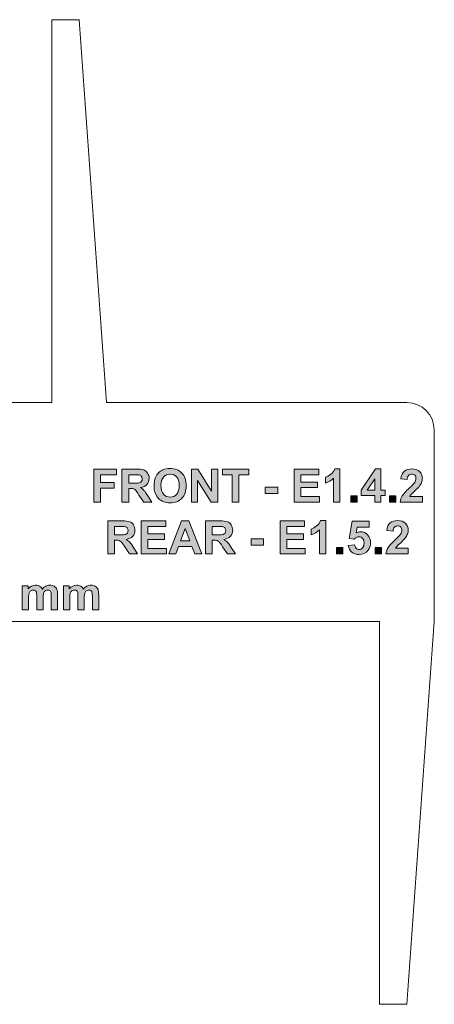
# Model space of a CAD drawing. Header units: millimetres. Extents: x 7 to 595, y -296 to -6.
# Tile 6 of 131: x 70 to 108, y -295 to -205. Entities that reach past the tile are written whole.
import ezdxf

# ---------------------------------------------------------------- set-up
doc = ezdxf.new("R2010")
doc.units = ezdxf.units.MM
doc.header["$MEASUREMENT"] = 0
doc.layers.add('Layer 1', color=7, linetype='Continuous', lineweight=0)

# ---------------------------------------------------------------- blocks, each defined once
blk = doc.blocks.new('Block_41')
at = {"layer": 'Layer 1', "color": 240, "lineweight": 0, "true_color": 0xed2224}
blk.add_line((75.378, -205.373), (77.878, -240.373), dxfattribs=at)
blk.add_lwpolyline([(72.878, -240.373), (72.878, -205.373), (75.378, -205.373)], dxfattribs=at)
blk = doc.blocks.new('Block_40')
at = {"layer": 'Layer 1', "true_color": 0x010101, "transparency": 33554687}
for points in [[(76.722, -249.482), (76.722, -246.451), (78.805, -246.451), (78.805, -246.963), (77.336, -246.963), (77.336, -247.683), (78.606, -247.683), (78.606, -248.195), (77.336, -248.195), (77.336, -249.482)], [(85.658, -249.482), (85.658, -246.451), (86.252, -246.451), (87.499, -248.482), (87.499, -246.451), (88.067, -246.451), (88.067, -249.482), (87.454, -249.482), (86.225, -247.489), (86.225, -249.482)], [(89.396, -249.482), (89.396, -246.963), (88.499, -246.963), (88.499, -246.451), (90.903, -246.451), (90.903, -246.963), (90.01, -246.963), (90.01, -249.482)], [(95.063, -249.482), (95.063, -246.451), (97.307, -246.451), (97.307, -246.963), (95.677, -246.963), (95.677, -247.636), (97.192, -247.636), (97.192, -248.148), (95.677, -248.148), (95.677, -248.97), (97.366, -248.97), (97.366, -249.482)], [(92.405, -248.673), (92.405, -248.093), (93.548, -248.093), (93.548, -248.673)], [(100.232, -249.482), (100.232, -248.902), (100.812, -248.902), (100.812, -249.482)], [(103.763, -249.482), (103.763, -248.902), (104.343, -248.902), (104.343, -249.482)], [(81.071, -254.211), (81.071, -251.18), (83.315, -251.18), (83.315, -251.692), (81.685, -251.692), (81.685, -252.366), (83.2, -252.366), (83.2, -252.878), (81.685, -252.878), (81.685, -253.699), (83.374, -253.699), (83.374, -254.211)], [(93.771, -254.211), (93.771, -251.18), (96.015, -251.18), (96.015, -251.692), (94.385, -251.692), (94.385, -252.366), (95.9, -252.366), (95.9, -252.878), (94.385, -252.878), (94.385, -253.699), (96.074, -253.699), (96.074, -254.211)], [(91.113, -253.403), (91.113, -252.823), (92.256, -252.823), (92.256, -253.403)], [(98.941, -254.211), (98.941, -253.631), (99.521, -253.631), (99.521, -254.211)], [(102.471, -254.211), (102.471, -253.631), (103.051, -253.631), (103.051, -254.211)]]:
    blk.add_hatch(color=18, dxfattribs=at).paths.add_polyline_path(points)
h = blk.add_hatch(color=18, dxfattribs=at)
edge = h.paths.add_edge_path()
edge.add_spline(control_points=[(79.922, -247.734), (79.922, -247.734), (80.375, -247.734), (80.375, -247.734), (80.668, -247.734), (80.851, -247.721), (80.924, -247.696), (80.997, -247.672), (81.055, -247.628), (81.096, -247.568), (81.137, -247.507), (81.158, -247.431), (81.158, -247.34), (81.158, -247.238), (81.13, -247.156), (81.076, -247.092), (81.022, -247.029), (80.945, -246.99), (80.846, -246.974), (80.796, -246.967), (80.647, -246.963), (80.399, -246.963), (80.399, -246.963), (79.922, -246.963), (79.922, -246.963), (79.922, -246.963), (79.922, -247.734), (79.922, -247.734)], knot_values=[0, 0, 0, 0, 1, 1, 1, 2, 2, 2, 3, 3, 3, 4, 4, 4, 5, 5, 5, 6, 6, 6, 7, 7, 7, 8, 8, 8, 9, 9, 9, 9], degree=3, periodic=0)
edge = h.paths.add_edge_path()
edge.add_spline(control_points=[(79.308, -249.482), (79.308, -249.482), (79.308, -246.451), (79.308, -246.451), (79.308, -246.451), (80.597, -246.451), (80.597, -246.451), (80.921, -246.451), (81.156, -246.478), (81.303, -246.533), (81.451, -246.587), (81.568, -246.684), (81.656, -246.823), (81.744, -246.962), (81.789, -247.121), (81.789, -247.3), (81.789, -247.528), (81.722, -247.716), (81.589, -247.864), (81.456, -248.012), (81.257, -248.105), (80.991, -248.144), (81.123, -248.221), (81.232, -248.306), (81.317, -248.398), (81.403, -248.491), (81.519, -248.655), (81.664, -248.891), (81.664, -248.891), (82.034, -249.482), (82.034, -249.482), (82.034, -249.482), (81.303, -249.482), (81.303, -249.482), (81.303, -249.482), (80.864, -248.82), (80.864, -248.82), (80.706, -248.585), (80.598, -248.437), (80.54, -248.376), (80.482, -248.315), (80.421, -248.273), (80.356, -248.25), (80.29, -248.227), (80.187, -248.216), (80.046, -248.216), (80.046, -248.216), (79.922, -248.216), (79.922, -248.216), (79.922, -248.216), (79.922, -249.482), (79.922, -249.482), (79.922, -249.482), (79.308, -249.482), (79.308, -249.482), (79.308, -249.482), (79.308, -249.482), (79.308, -249.482)], knot_values=[0, 0, 0, 0, 1, 1, 1, 2, 2, 2, 3, 3, 3, 4, 4, 4, 5, 5, 5, 6, 6, 6, 7, 7, 7, 8, 8, 8, 9, 9, 9, 10, 10, 10, 11, 11, 11, 12, 12, 12, 13, 13, 13, 14, 14, 14, 15, 15, 15, 16, 16, 16, 17, 17, 17, 18, 18, 18, 19, 19, 19, 19], degree=3, periodic=0)
h = blk.add_hatch(color=18, dxfattribs=at)
edge = h.paths.add_edge_path()
edge.add_spline(control_points=[(82.869, -247.964), (82.869, -248.308), (82.948, -248.568), (83.107, -248.746), (83.266, -248.923), (83.468, -249.012), (83.712, -249.012), (83.957, -249.012), (84.157, -248.924), (84.314, -248.748), (84.471, -248.572), (84.549, -248.308), (84.549, -247.956), (84.549, -247.608), (84.473, -247.348), (84.32, -247.178), (84.168, -247.006), (83.965, -246.921), (83.712, -246.921), (83.459, -246.921), (83.255, -247.008), (83.101, -247.18), (82.946, -247.354), (82.869, -247.615), (82.869, -247.964)], knot_values=[0, 0, 0, 0, 1, 1, 1, 2, 2, 2, 3, 3, 3, 4, 4, 4, 5, 5, 5, 6, 6, 6, 7, 7, 7, 8, 8, 8, 8], degree=3, periodic=0)
edge = h.paths.add_edge_path()
edge.add_spline(control_points=[(82.238, -247.985), (82.238, -247.676), (82.285, -247.416), (82.377, -247.206), (82.446, -247.051), (82.54, -246.912), (82.659, -246.79), (82.778, -246.667), (82.909, -246.576), (83.051, -246.516), (83.24, -246.436), (83.458, -246.396), (83.705, -246.396), (84.152, -246.396), (84.509, -246.535), (84.778, -246.812), (85.046, -247.09), (85.18, -247.476), (85.18, -247.971), (85.18, -248.461), (85.047, -248.845), (84.781, -249.121), (84.515, -249.399), (84.158, -249.537), (83.713, -249.537), (83.263, -249.537), (82.903, -249.399), (82.637, -249.124), (82.371, -248.848), (82.238, -248.469), (82.238, -247.985), (82.238, -247.985), (82.238, -247.985), (82.238, -247.985)], knot_values=[0, 0, 0, 0, 1, 1, 1, 2, 2, 2, 3, 3, 3, 4, 4, 4, 5, 5, 5, 6, 6, 6, 7, 7, 7, 8, 8, 8, 9, 9, 9, 10, 10, 10, 11, 11, 11, 11], degree=3, periodic=0)
h = blk.add_hatch(color=18, dxfattribs=at)
edge = h.paths.add_edge_path()
edge.add_spline(control_points=[(99.241, -249.482), (99.241, -249.482), (98.661, -249.482), (98.661, -249.482), (98.661, -249.482), (98.661, -247.288), (98.661, -247.288), (98.45, -247.487), (98.2, -247.634), (97.912, -247.729), (97.912, -247.729), (97.912, -247.2), (97.912, -247.2), (98.064, -247.151), (98.228, -247.057), (98.405, -246.918), (98.583, -246.78), (98.704, -246.618), (98.771, -246.434), (98.771, -246.434), (99.241, -246.434), (99.241, -246.434), (99.241, -246.434), (99.241, -249.482), (99.241, -249.482)], knot_values=[0, 0, 0, 0, 1, 1, 1, 2, 2, 2, 3, 3, 3, 4, 4, 4, 5, 5, 5, 6, 6, 6, 7, 7, 7, 8, 8, 8, 8], degree=3, periodic=0)
h = blk.add_hatch(color=18, dxfattribs=at)
edge = h.paths.add_edge_path()
edge.add_spline(control_points=[(102.425, -248.364), (102.425, -248.364), (102.425, -247.329), (102.425, -247.329), (102.425, -247.329), (101.732, -248.364), (101.732, -248.364), (101.732, -248.364), (102.425, -248.364), (102.425, -248.364)], knot_values=[0, 0, 0, 0, 1, 1, 1, 2, 2, 2, 3, 3, 3, 3], degree=3, periodic=0)
edge = h.paths.add_edge_path()
edge.add_spline(control_points=[(102.425, -249.482), (102.425, -249.482), (102.425, -248.872), (102.425, -248.872), (102.425, -248.872), (101.188, -248.872), (101.188, -248.872), (101.188, -248.872), (101.188, -248.366), (101.188, -248.366), (101.188, -248.366), (102.499, -246.438), (102.499, -246.438), (102.499, -246.438), (102.988, -246.438), (102.988, -246.438), (102.988, -246.438), (102.988, -248.364), (102.988, -248.364), (102.988, -248.364), (103.364, -248.364), (103.364, -248.364), (103.364, -248.364), (103.364, -248.872), (103.364, -248.872), (103.364, -248.872), (102.988, -248.872), (102.988, -248.872), (102.988, -248.872), (102.988, -249.482), (102.988, -249.482), (102.988, -249.482), (102.425, -249.482), (102.425, -249.482), (102.425, -249.482), (102.425, -249.482), (102.425, -249.482)], knot_values=[0, 0, 0, 0, 1, 1, 1, 2, 2, 2, 3, 3, 3, 4, 4, 4, 5, 5, 5, 6, 6, 6, 7, 7, 7, 8, 8, 8, 9, 9, 9, 10, 10, 10, 11, 11, 11, 12, 12, 12, 12], degree=3, periodic=0)
h = blk.add_hatch(color=18, dxfattribs=at)
edge = h.paths.add_edge_path()
edge.add_spline(control_points=[(106.781, -248.944), (106.781, -248.944), (106.781, -249.482), (106.781, -249.482), (106.781, -249.482), (104.744, -249.482), (104.744, -249.482), (104.766, -249.277), (104.833, -249.084), (104.943, -248.901), (105.053, -248.719), (105.271, -248.476), (105.595, -248.173), (105.857, -247.929), (106.017, -247.763), (106.077, -247.676), (106.156, -247.557), (106.197, -247.438), (106.197, -247.32), (106.197, -247.19), (106.162, -247.091), (106.092, -247.021), (106.023, -246.951), (105.927, -246.917), (105.805, -246.917), (105.684, -246.917), (105.588, -246.953), (105.516, -247.027), (105.444, -247.099), (105.403, -247.221), (105.392, -247.391), (105.392, -247.391), (104.812, -247.333), (104.812, -247.333), (104.847, -247.013), (104.955, -246.783), (105.137, -246.643), (105.319, -246.504), (105.546, -246.434), (105.819, -246.434), (106.118, -246.434), (106.353, -246.515), (106.524, -246.677), (106.695, -246.838), (106.781, -247.039), (106.781, -247.28), (106.781, -247.417), (106.756, -247.547), (106.707, -247.671), (106.659, -247.794), (106.581, -247.923), (106.474, -248.059), (106.405, -248.149), (106.277, -248.278), (106.093, -248.447), (105.909, -248.616), (105.793, -248.727), (105.744, -248.783), (105.695, -248.838), (105.655, -248.892), (105.625, -248.944), (105.625, -248.944), (106.781, -248.944), (106.781, -248.944)], knot_values=[0, 0, 0, 0, 1, 1, 1, 2, 2, 2, 3, 3, 3, 4, 4, 4, 5, 5, 5, 6, 6, 6, 7, 7, 7, 8, 8, 8, 9, 9, 9, 10, 10, 10, 11, 11, 11, 12, 12, 12, 13, 13, 13, 14, 14, 14, 15, 15, 15, 16, 16, 16, 17, 17, 17, 18, 18, 18, 19, 19, 19, 20, 20, 20, 21, 21, 21, 21], degree=3, periodic=0)
h = blk.add_hatch(color=18, dxfattribs=at)
edge = h.paths.add_edge_path()
edge.add_spline(control_points=[(78.628, -252.463), (78.628, -252.463), (79.081, -252.463), (79.081, -252.463), (79.374, -252.463), (79.557, -252.45), (79.63, -252.426), (79.703, -252.401), (79.761, -252.358), (79.802, -252.297), (79.843, -252.236), (79.864, -252.16), (79.864, -252.069), (79.864, -251.967), (79.837, -251.885), (79.782, -251.822), (79.728, -251.759), (79.651, -251.719), (79.552, -251.703), (79.502, -251.696), (79.353, -251.692), (79.106, -251.692), (79.106, -251.692), (78.628, -251.692), (78.628, -251.692), (78.628, -251.692), (78.628, -252.463), (78.628, -252.463)], knot_values=[0, 0, 0, 0, 1, 1, 1, 2, 2, 2, 3, 3, 3, 4, 4, 4, 5, 5, 5, 6, 6, 6, 7, 7, 7, 8, 8, 8, 9, 9, 9, 9], degree=3, periodic=0)
edge = h.paths.add_edge_path()
edge.add_spline(control_points=[(78.014, -254.211), (78.014, -254.211), (78.014, -251.18), (78.014, -251.18), (78.014, -251.18), (79.303, -251.18), (79.303, -251.18), (79.627, -251.18), (79.863, -251.208), (80.009, -251.262), (80.157, -251.316), (80.274, -251.413), (80.362, -251.552), (80.45, -251.692), (80.495, -251.85), (80.495, -252.03), (80.495, -252.258), (80.428, -252.445), (80.295, -252.593), (80.162, -252.742), (79.963, -252.835), (79.698, -252.874), (79.829, -252.95), (79.938, -253.035), (80.023, -253.128), (80.11, -253.22), (80.225, -253.384), (80.371, -253.62), (80.371, -253.62), (80.74, -254.211), (80.74, -254.211), (80.74, -254.211), (80.009, -254.211), (80.009, -254.211), (80.009, -254.211), (79.57, -253.549), (79.57, -253.549), (79.412, -253.314), (79.305, -253.166), (79.246, -253.105), (79.188, -253.044), (79.127, -253.002), (79.062, -252.979), (78.996, -252.957), (78.893, -252.945), (78.752, -252.945), (78.752, -252.945), (78.628, -252.945), (78.628, -252.945), (78.628, -252.945), (78.628, -254.211), (78.628, -254.211), (78.628, -254.211), (78.014, -254.211), (78.014, -254.211), (78.014, -254.211), (78.014, -254.211), (78.014, -254.211)], knot_values=[0, 0, 0, 0, 1, 1, 1, 2, 2, 2, 3, 3, 3, 4, 4, 4, 5, 5, 5, 6, 6, 6, 7, 7, 7, 8, 8, 8, 9, 9, 9, 10, 10, 10, 11, 11, 11, 12, 12, 12, 13, 13, 13, 14, 14, 14, 15, 15, 15, 16, 16, 16, 17, 17, 17, 18, 18, 18, 19, 19, 19, 19], degree=3, periodic=0)
h = blk.add_hatch(color=18, dxfattribs=at)
edge = h.paths.add_edge_path()
edge.add_spline(control_points=[(85.503, -253.009), (85.503, -253.009), (85.082, -251.887), (85.082, -251.887), (85.082, -251.887), (84.673, -253.009), (84.673, -253.009), (84.673, -253.009), (85.503, -253.009), (85.503, -253.009)], knot_values=[0, 0, 0, 0, 1, 1, 1, 2, 2, 2, 3, 3, 3, 3], degree=3, periodic=0)
edge = h.paths.add_edge_path()
edge.add_spline(control_points=[(86.625, -254.211), (86.625, -254.211), (85.964, -254.211), (85.964, -254.211), (85.964, -254.211), (85.702, -253.521), (85.702, -253.521), (85.702, -253.521), (84.487, -253.521), (84.487, -253.521), (84.487, -253.521), (84.235, -254.211), (84.235, -254.211), (84.235, -254.211), (83.586, -254.211), (83.586, -254.211), (83.586, -254.211), (84.763, -251.18), (84.763, -251.18), (84.763, -251.18), (85.411, -251.18), (85.411, -251.18), (85.411, -251.18), (86.625, -254.211), (86.625, -254.211), (86.625, -254.211), (86.625, -254.211), (86.625, -254.211)], knot_values=[0, 0, 0, 0, 1, 1, 1, 2, 2, 2, 3, 3, 3, 4, 4, 4, 5, 5, 5, 6, 6, 6, 7, 7, 7, 8, 8, 8, 9, 9, 9, 9], degree=3, periodic=0)
h = blk.add_hatch(color=18, dxfattribs=at)
edge = h.paths.add_edge_path()
edge.add_spline(control_points=[(87.566, -252.463), (87.566, -252.463), (88.019, -252.463), (88.019, -252.463), (88.312, -252.463), (88.495, -252.45), (88.568, -252.426), (88.641, -252.401), (88.699, -252.358), (88.74, -252.297), (88.781, -252.236), (88.802, -252.16), (88.802, -252.069), (88.802, -251.967), (88.774, -251.885), (88.72, -251.822), (88.666, -251.759), (88.589, -251.719), (88.49, -251.703), (88.44, -251.696), (88.291, -251.692), (88.043, -251.692), (88.043, -251.692), (87.566, -251.692), (87.566, -251.692), (87.566, -251.692), (87.566, -252.463), (87.566, -252.463)], knot_values=[0, 0, 0, 0, 1, 1, 1, 2, 2, 2, 3, 3, 3, 4, 4, 4, 5, 5, 5, 6, 6, 6, 7, 7, 7, 8, 8, 8, 9, 9, 9, 9], degree=3, periodic=0)
edge = h.paths.add_edge_path()
edge.add_spline(control_points=[(86.952, -254.211), (86.952, -254.211), (86.952, -251.18), (86.952, -251.18), (86.952, -251.18), (88.241, -251.18), (88.241, -251.18), (88.565, -251.18), (88.8, -251.208), (88.947, -251.262), (89.095, -251.316), (89.212, -251.413), (89.3, -251.552), (89.388, -251.692), (89.433, -251.85), (89.433, -252.03), (89.433, -252.258), (89.366, -252.445), (89.233, -252.593), (89.099, -252.742), (88.901, -252.835), (88.635, -252.874), (88.767, -252.95), (88.876, -253.035), (88.961, -253.128), (89.047, -253.22), (89.163, -253.384), (89.308, -253.62), (89.308, -253.62), (89.678, -254.211), (89.678, -254.211), (89.678, -254.211), (88.946, -254.211), (88.946, -254.211), (88.946, -254.211), (88.508, -253.549), (88.508, -253.549), (88.35, -253.314), (88.242, -253.166), (88.184, -253.105), (88.126, -253.044), (88.065, -253.002), (88, -252.979), (87.934, -252.957), (87.831, -252.945), (87.69, -252.945), (87.69, -252.945), (87.566, -252.945), (87.566, -252.945), (87.566, -252.945), (87.566, -254.211), (87.566, -254.211), (87.566, -254.211), (86.952, -254.211), (86.952, -254.211), (86.952, -254.211), (86.952, -254.211), (86.952, -254.211)], knot_values=[0, 0, 0, 0, 1, 1, 1, 2, 2, 2, 3, 3, 3, 4, 4, 4, 5, 5, 5, 6, 6, 6, 7, 7, 7, 8, 8, 8, 9, 9, 9, 10, 10, 10, 11, 11, 11, 12, 12, 12, 13, 13, 13, 14, 14, 14, 15, 15, 15, 16, 16, 16, 17, 17, 17, 18, 18, 18, 19, 19, 19, 19], degree=3, periodic=0)
h = blk.add_hatch(color=18, dxfattribs=at)
edge = h.paths.add_edge_path()
edge.add_spline(control_points=[(97.949, -254.211), (97.949, -254.211), (97.369, -254.211), (97.369, -254.211), (97.369, -254.211), (97.369, -252.017), (97.369, -252.017), (97.158, -252.216), (96.908, -252.363), (96.62, -252.459), (96.62, -252.459), (96.62, -251.93), (96.62, -251.93), (96.772, -251.88), (96.936, -251.786), (97.113, -251.647), (97.291, -251.509), (97.412, -251.347), (97.479, -251.163), (97.479, -251.163), (97.949, -251.163), (97.949, -251.163), (97.949, -251.163), (97.949, -254.211), (97.949, -254.211)], knot_values=[0, 0, 0, 0, 1, 1, 1, 2, 2, 2, 3, 3, 3, 4, 4, 4, 5, 5, 5, 6, 6, 6, 7, 7, 7, 8, 8, 8, 8], degree=3, periodic=0)
h = blk.add_hatch(color=18, dxfattribs=at)
edge = h.paths.add_edge_path()
edge.add_spline(control_points=[(100.003, -253.433), (100.003, -253.433), (100.582, -253.373), (100.582, -253.373), (100.599, -253.504), (100.648, -253.609), (100.729, -253.686), (100.811, -253.763), (100.905, -253.801), (101.011, -253.801), (101.133, -253.801), (101.236, -253.751), (101.32, -253.652), (101.404, -253.552), (101.446, -253.403), (101.446, -253.203), (101.446, -253.015), (101.404, -252.875), (101.32, -252.781), (101.237, -252.687), (101.129, -252.641), (100.994, -252.641), (100.827, -252.641), (100.677, -252.714), (100.544, -252.861), (100.544, -252.861), (100.074, -252.793), (100.074, -252.793), (100.074, -252.793), (100.371, -251.218), (100.371, -251.218), (100.371, -251.218), (101.908, -251.218), (101.908, -251.218), (101.908, -251.218), (101.908, -251.76), (101.908, -251.76), (101.908, -251.76), (100.812, -251.76), (100.812, -251.76), (100.812, -251.76), (100.72, -252.276), (100.72, -252.276), (100.849, -252.212), (100.982, -252.179), (101.117, -252.179), (101.375, -252.179), (101.594, -252.273), (101.773, -252.461), (101.953, -252.649), (102.043, -252.893), (102.043, -253.194), (102.043, -253.444), (101.97, -253.667), (101.826, -253.864), (101.628, -254.132), (101.354, -254.266), (101.004, -254.266), (100.724, -254.266), (100.496, -254.191), (100.319, -254.041), (100.142, -253.89), (100.037, -253.688), (100.003, -253.433)], knot_values=[0, 0, 0, 0, 1, 1, 1, 2, 2, 2, 3, 3, 3, 4, 4, 4, 5, 5, 5, 6, 6, 6, 7, 7, 7, 8, 8, 8, 9, 9, 9, 10, 10, 10, 11, 11, 11, 12, 12, 12, 13, 13, 13, 14, 14, 14, 15, 15, 15, 16, 16, 16, 17, 17, 17, 18, 18, 18, 19, 19, 19, 20, 20, 20, 21, 21, 21, 21], degree=3, periodic=0)
h = blk.add_hatch(color=18, dxfattribs=at)
edge = h.paths.add_edge_path()
edge.add_spline(control_points=[(105.489, -253.674), (105.489, -253.674), (105.489, -254.211), (105.489, -254.211), (105.489, -254.211), (103.453, -254.211), (103.453, -254.211), (103.475, -254.007), (103.541, -253.813), (103.651, -253.631), (103.761, -253.448), (103.979, -253.205), (104.304, -252.902), (104.565, -252.658), (104.725, -252.493), (104.785, -252.406), (104.864, -252.286), (104.905, -252.167), (104.905, -252.049), (104.905, -251.92), (104.87, -251.82), (104.8, -251.75), (104.731, -251.68), (104.635, -251.646), (104.513, -251.646), (104.392, -251.646), (104.296, -251.683), (104.224, -251.756), (104.152, -251.829), (104.112, -251.95), (104.1, -252.12), (104.1, -252.12), (103.52, -252.062), (103.52, -252.062), (103.555, -251.742), (103.663, -251.512), (103.845, -251.372), (104.027, -251.233), (104.254, -251.163), (104.527, -251.163), (104.826, -251.163), (105.061, -251.244), (105.233, -251.406), (105.404, -251.568), (105.489, -251.769), (105.489, -252.009), (105.489, -252.146), (105.464, -252.276), (105.416, -252.4), (105.367, -252.524), (105.289, -252.653), (105.183, -252.788), (105.113, -252.878), (104.985, -253.008), (104.802, -253.176), (104.618, -253.345), (104.501, -253.456), (104.452, -253.512), (104.403, -253.567), (104.364, -253.621), (104.333, -253.674), (104.333, -253.674), (105.489, -253.674), (105.489, -253.674)], knot_values=[0, 0, 0, 0, 1, 1, 1, 2, 2, 2, 3, 3, 3, 4, 4, 4, 5, 5, 5, 6, 6, 6, 7, 7, 7, 8, 8, 8, 9, 9, 9, 10, 10, 10, 11, 11, 11, 12, 12, 12, 13, 13, 13, 14, 14, 14, 15, 15, 15, 16, 16, 16, 17, 17, 17, 18, 18, 18, 19, 19, 19, 20, 20, 20, 21, 21, 21, 21], degree=3, periodic=0)
h = blk.add_hatch(color=18, dxfattribs=at)
edge = h.paths.add_edge_path()
edge.add_spline(control_points=[(70.187, -257.109), (70.187, -257.109), (70.721, -257.109), (70.721, -257.109), (70.721, -257.109), (70.721, -257.409), (70.721, -257.409), (70.912, -257.179), (71.14, -257.063), (71.404, -257.063), (71.545, -257.063), (71.667, -257.092), (71.77, -257.15), (71.874, -257.207), (71.958, -257.295), (72.024, -257.412), (72.121, -257.295), (72.225, -257.207), (72.337, -257.15), (72.448, -257.092), (72.567, -257.063), (72.694, -257.063), (72.855, -257.063), (72.991, -257.095), (73.103, -257.161), (73.215, -257.226), (73.298, -257.322), (73.353, -257.449), (73.393, -257.543), (73.413, -257.694), (73.413, -257.904), (73.413, -257.904), (73.413, -259.306), (73.413, -259.306), (73.413, -259.306), (72.833, -259.306), (72.833, -259.306), (72.833, -259.306), (72.833, -258.053), (72.833, -258.053), (72.833, -257.835), (72.813, -257.694), (72.773, -257.631), (72.72, -257.549), (72.636, -257.507), (72.525, -257.507), (72.444, -257.507), (72.367, -257.532), (72.295, -257.581), (72.224, -257.631), (72.171, -257.704), (72.14, -257.799), (72.108, -257.895), (72.092, -258.046), (72.092, -258.253), (72.092, -258.253), (72.092, -259.306), (72.092, -259.306), (72.092, -259.306), (71.512, -259.306), (71.512, -259.306), (71.512, -259.306), (71.512, -258.104), (71.512, -258.104), (71.512, -257.891), (71.502, -257.753), (71.481, -257.691), (71.461, -257.629), (71.429, -257.583), (71.385, -257.552), (71.342, -257.522), (71.283, -257.507), (71.209, -257.507), (71.119, -257.507), (71.039, -257.531), (70.968, -257.579), (70.896, -257.628), (70.845, -257.697), (70.814, -257.788), (70.783, -257.879), (70.767, -258.03), (70.767, -258.24), (70.767, -258.24), (70.767, -259.306), (70.767, -259.306), (70.767, -259.306), (70.187, -259.306), (70.187, -259.306), (70.187, -259.306), (70.187, -257.109), (70.187, -257.109)], knot_values=[0, 0, 0, 0, 1, 1, 1, 2, 2, 2, 3, 3, 3, 4, 4, 4, 5, 5, 5, 6, 6, 6, 7, 7, 7, 8, 8, 8, 9, 9, 9, 10, 10, 10, 11, 11, 11, 12, 12, 12, 13, 13, 13, 14, 14, 14, 15, 15, 15, 16, 16, 16, 17, 17, 17, 18, 18, 18, 19, 19, 19, 20, 20, 20, 21, 21, 21, 22, 22, 22, 23, 23, 23, 24, 24, 24, 25, 25, 25, 26, 26, 26, 27, 27, 27, 28, 28, 28, 29, 29, 29, 30, 30, 30, 30], degree=3, periodic=0)
h = blk.add_hatch(color=18, dxfattribs=at)
edge = h.paths.add_edge_path()
edge.add_spline(control_points=[(73.951, -257.109), (73.951, -257.109), (74.485, -257.109), (74.485, -257.109), (74.485, -257.109), (74.485, -257.409), (74.485, -257.409), (74.676, -257.179), (74.904, -257.063), (75.169, -257.063), (75.309, -257.063), (75.431, -257.092), (75.534, -257.15), (75.638, -257.207), (75.722, -257.295), (75.788, -257.412), (75.885, -257.295), (75.989, -257.207), (76.101, -257.15), (76.212, -257.092), (76.331, -257.063), (76.458, -257.063), (76.619, -257.063), (76.755, -257.095), (76.867, -257.161), (76.979, -257.226), (77.062, -257.322), (77.117, -257.449), (77.158, -257.543), (77.177, -257.694), (77.177, -257.904), (77.177, -257.904), (77.177, -259.306), (77.177, -259.306), (77.177, -259.306), (76.597, -259.306), (76.597, -259.306), (76.597, -259.306), (76.597, -258.053), (76.597, -258.053), (76.597, -257.835), (76.578, -257.694), (76.537, -257.631), (76.484, -257.549), (76.4, -257.507), (76.289, -257.507), (76.208, -257.507), (76.131, -257.532), (76.059, -257.581), (75.988, -257.631), (75.935, -257.704), (75.904, -257.799), (75.872, -257.895), (75.856, -258.046), (75.856, -258.253), (75.856, -258.253), (75.856, -259.306), (75.856, -259.306), (75.856, -259.306), (75.276, -259.306), (75.276, -259.306), (75.276, -259.306), (75.276, -258.104), (75.276, -258.104), (75.276, -257.891), (75.266, -257.753), (75.245, -257.691), (75.225, -257.629), (75.193, -257.583), (75.149, -257.552), (75.106, -257.522), (75.047, -257.507), (74.973, -257.507), (74.884, -257.507), (74.803, -257.531), (74.732, -257.579), (74.66, -257.628), (74.609, -257.697), (74.578, -257.788), (74.547, -257.879), (74.531, -258.03), (74.531, -258.24), (74.531, -258.24), (74.531, -259.306), (74.531, -259.306), (74.531, -259.306), (73.951, -259.306), (73.951, -259.306), (73.951, -259.306), (73.951, -257.109), (73.951, -257.109)], knot_values=[0, 0, 0, 0, 1, 1, 1, 2, 2, 2, 3, 3, 3, 4, 4, 4, 5, 5, 5, 6, 6, 6, 7, 7, 7, 8, 8, 8, 9, 9, 9, 10, 10, 10, 11, 11, 11, 12, 12, 12, 13, 13, 13, 14, 14, 14, 15, 15, 15, 16, 16, 16, 17, 17, 17, 18, 18, 18, 19, 19, 19, 20, 20, 20, 21, 21, 21, 22, 22, 22, 23, 23, 23, 24, 24, 24, 25, 25, 25, 26, 26, 26, 27, 27, 27, 28, 28, 28, 29, 29, 29, 30, 30, 30, 30], degree=3, periodic=0)
at = {"layer": 'Layer 1', "color": 240, "lineweight": 0, "true_color": 0xed2224}
for p, q in [((107.874, -260.373), (107.862, -242.873)), ((82.874, -260.373), (87.874, -260.373))]:
    blk.add_line(p, q, dxfattribs=at)
at = {"layer": 'Layer 1'}
for points in [[(76.722, -249.482), (76.722, -246.451), (78.805, -246.451), (78.805, -246.963), (77.336, -246.963), (77.336, -247.683), (78.606, -247.683), (78.606, -248.195), (77.336, -248.195), (77.336, -249.482)], [(85.658, -249.482), (85.658, -246.451), (86.252, -246.451), (87.499, -248.482), (87.499, -246.451), (88.067, -246.451), (88.067, -249.482), (87.454, -249.482), (86.225, -247.489), (86.225, -249.482)], [(89.396, -249.482), (89.396, -246.963), (88.499, -246.963), (88.499, -246.451), (90.903, -246.451), (90.903, -246.963), (90.01, -246.963), (90.01, -249.482)], [(95.063, -249.482), (95.063, -246.451), (97.307, -246.451), (97.307, -246.963), (95.677, -246.963), (95.677, -247.636), (97.192, -247.636), (97.192, -248.148), (95.677, -248.148), (95.677, -248.97), (97.366, -248.97), (97.366, -249.482)], [(92.405, -248.673), (92.405, -248.093), (93.548, -248.093), (93.548, -248.673)], [(100.232, -249.482), (100.232, -248.902), (100.812, -248.902), (100.812, -249.482)], [(103.763, -249.482), (103.763, -248.902), (104.343, -248.902), (104.343, -249.482)], [(81.071, -254.211), (81.071, -251.18), (83.315, -251.18), (83.315, -251.692), (81.685, -251.692), (81.685, -252.366), (83.2, -252.366), (83.2, -252.878), (81.685, -252.878), (81.685, -253.699), (83.374, -253.699), (83.374, -254.211)], [(93.771, -254.211), (93.771, -251.18), (96.015, -251.18), (96.015, -251.692), (94.385, -251.692), (94.385, -252.366), (95.9, -252.366), (95.9, -252.878), (94.385, -252.878), (94.385, -253.699), (96.074, -253.699), (96.074, -254.211)], [(91.113, -253.403), (91.113, -252.823), (92.256, -252.823), (92.256, -253.403)], [(98.941, -254.211), (98.941, -253.631), (99.521, -253.631), (99.521, -254.211)], [(102.471, -254.211), (102.471, -253.631), (103.051, -253.631), (103.051, -254.211)]]:
    blk.add_lwpolyline(points, close=True, dxfattribs=at)
at = {"layer": 'Layer 1', "color": 240, "lineweight": 0, "true_color": 0xed2224}
for points in [[(20.874, -240.373), (20.874, -240.373), (72.878, -240.373), (72.878, -240.373)], [(77.878, -240.373), (77.878, -240.373), (105.362, -240.373), (105.362, -240.373)], [(105.362, -240.373), (106.743, -240.373), (107.862, -241.492), (107.862, -242.873)], [(82.874, -260.373), (82.874, -260.373), (22.874, -260.373), (22.874, -260.373)], [(102.874, -260.373), (102.874, -260.373), (87.874, -260.373), (87.874, -260.373)], [(107.874, -260.373), (107.874, -260.373), (105.374, -295.373), (105.374, -295.373)]]:
    blk.add_open_spline(points, degree=3, dxfattribs=at)
at = {"layer": 'Layer 1'}
for points, knots in [([(79.308, -249.482), (79.308, -249.482), (79.308, -246.451), (79.308, -246.451), (79.308, -246.451), (80.597, -246.451), (80.597, -246.451), (80.921, -246.451), (81.156, -246.478), (81.303, -246.533), (81.451, -246.587), (81.568, -246.684), (81.656, -246.823), (81.744, -246.962), (81.789, -247.121), (81.789, -247.3), (81.789, -247.528), (81.722, -247.716), (81.589, -247.864), (81.456, -248.012), (81.257, -248.105), (80.991, -248.144), (81.123, -248.221), (81.232, -248.306), (81.317, -248.398), (81.403, -248.491), (81.519, -248.655), (81.664, -248.891), (81.664, -248.891), (82.034, -249.482), (82.034, -249.482), (82.034, -249.482), (81.303, -249.482), (81.303, -249.482), (81.303, -249.482), (80.864, -248.82), (80.864, -248.82), (80.706, -248.585), (80.598, -248.437), (80.54, -248.376), (80.482, -248.315), (80.421, -248.273), (80.356, -248.25), (80.29, -248.227), (80.187, -248.216), (80.046, -248.216), (80.046, -248.216), (79.922, -248.216), (79.922, -248.216), (79.922, -248.216), (79.922, -249.482), (79.922, -249.482), (79.922, -249.482), (79.308, -249.482), (79.308, -249.482), (79.308, -249.482), (79.308, -249.482), (79.308, -249.482)], [0, 0, 0, 0, 1, 1, 1, 2, 2, 2, 3, 3, 3, 4, 4, 4, 5, 5, 5, 6, 6, 6, 7, 7, 7, 8, 8, 8, 9, 9, 9, 10, 10, 10, 11, 11, 11, 12, 12, 12, 13, 13, 13, 14, 14, 14, 15, 15, 15, 16, 16, 16, 17, 17, 17, 18, 18, 18, 19, 19, 19, 19]), ([(82.238, -247.985), (82.238, -247.676), (82.285, -247.416), (82.377, -247.206), (82.446, -247.051), (82.54, -246.912), (82.659, -246.79), (82.778, -246.667), (82.909, -246.576), (83.051, -246.516), (83.24, -246.436), (83.458, -246.396), (83.705, -246.396), (84.152, -246.396), (84.509, -246.535), (84.778, -246.812), (85.046, -247.09), (85.18, -247.476), (85.18, -247.971), (85.18, -248.461), (85.047, -248.845), (84.781, -249.121), (84.515, -249.399), (84.158, -249.537), (83.713, -249.537), (83.263, -249.537), (82.903, -249.399), (82.637, -249.124), (82.371, -248.848), (82.238, -248.469), (82.238, -247.985), (82.238, -247.985), (82.238, -247.985), (82.238, -247.985)], [0, 0, 0, 0, 1, 1, 1, 2, 2, 2, 3, 3, 3, 4, 4, 4, 5, 5, 5, 6, 6, 6, 7, 7, 7, 8, 8, 8, 9, 9, 9, 10, 10, 10, 11, 11, 11, 11]), ([(99.241, -249.482), (99.241, -249.482), (98.661, -249.482), (98.661, -249.482), (98.661, -249.482), (98.661, -247.288), (98.661, -247.288), (98.45, -247.487), (98.2, -247.634), (97.912, -247.729), (97.912, -247.729), (97.912, -247.2), (97.912, -247.2), (98.064, -247.151), (98.228, -247.057), (98.405, -246.918), (98.583, -246.78), (98.704, -246.618), (98.771, -246.434), (98.771, -246.434), (99.241, -246.434), (99.241, -246.434), (99.241, -246.434), (99.241, -249.482), (99.241, -249.482)], [0, 0, 0, 0, 1, 1, 1, 2, 2, 2, 3, 3, 3, 4, 4, 4, 5, 5, 5, 6, 6, 6, 7, 7, 7, 8, 8, 8, 8]), ([(102.425, -249.482), (102.425, -249.482), (102.425, -248.872), (102.425, -248.872), (102.425, -248.872), (101.188, -248.872), (101.188, -248.872), (101.188, -248.872), (101.188, -248.366), (101.188, -248.366), (101.188, -248.366), (102.499, -246.438), (102.499, -246.438), (102.499, -246.438), (102.988, -246.438), (102.988, -246.438), (102.988, -246.438), (102.988, -248.364), (102.988, -248.364), (102.988, -248.364), (103.364, -248.364), (103.364, -248.364), (103.364, -248.364), (103.364, -248.872), (103.364, -248.872), (103.364, -248.872), (102.988, -248.872), (102.988, -248.872), (102.988, -248.872), (102.988, -249.482), (102.988, -249.482), (102.988, -249.482), (102.425, -249.482), (102.425, -249.482), (102.425, -249.482), (102.425, -249.482), (102.425, -249.482)], [0, 0, 0, 0, 1, 1, 1, 2, 2, 2, 3, 3, 3, 4, 4, 4, 5, 5, 5, 6, 6, 6, 7, 7, 7, 8, 8, 8, 9, 9, 9, 10, 10, 10, 11, 11, 11, 12, 12, 12, 12]), ([(106.781, -248.944), (106.781, -248.944), (106.781, -249.482), (106.781, -249.482), (106.781, -249.482), (104.744, -249.482), (104.744, -249.482), (104.766, -249.277), (104.833, -249.084), (104.943, -248.901), (105.053, -248.719), (105.271, -248.476), (105.595, -248.173), (105.857, -247.929), (106.017, -247.763), (106.077, -247.676), (106.156, -247.557), (106.197, -247.438), (106.197, -247.32), (106.197, -247.19), (106.162, -247.091), (106.092, -247.021), (106.023, -246.951), (105.927, -246.917), (105.805, -246.917), (105.684, -246.917), (105.588, -246.953), (105.516, -247.027), (105.444, -247.099), (105.403, -247.221), (105.392, -247.391), (105.392, -247.391), (104.812, -247.333), (104.812, -247.333), (104.847, -247.013), (104.955, -246.783), (105.137, -246.643), (105.319, -246.504), (105.546, -246.434), (105.819, -246.434), (106.118, -246.434), (106.353, -246.515), (106.524, -246.677), (106.695, -246.838), (106.781, -247.039), (106.781, -247.28), (106.781, -247.417), (106.756, -247.547), (106.707, -247.671), (106.659, -247.794), (106.581, -247.923), (106.474, -248.059), (106.405, -248.149), (106.277, -248.278), (106.093, -248.447), (105.909, -248.616), (105.793, -248.727), (105.744, -248.783), (105.695, -248.838), (105.655, -248.892), (105.625, -248.944), (105.625, -248.944), (106.781, -248.944), (106.781, -248.944)], [0, 0, 0, 0, 1, 1, 1, 2, 2, 2, 3, 3, 3, 4, 4, 4, 5, 5, 5, 6, 6, 6, 7, 7, 7, 8, 8, 8, 9, 9, 9, 10, 10, 10, 11, 11, 11, 12, 12, 12, 13, 13, 13, 14, 14, 14, 15, 15, 15, 16, 16, 16, 17, 17, 17, 18, 18, 18, 19, 19, 19, 20, 20, 20, 21, 21, 21, 21]), ([(79.922, -247.734), (79.922, -247.734), (80.375, -247.734), (80.375, -247.734), (80.668, -247.734), (80.851, -247.721), (80.924, -247.696), (80.997, -247.672), (81.055, -247.628), (81.096, -247.568), (81.137, -247.507), (81.158, -247.431), (81.158, -247.34), (81.158, -247.238), (81.13, -247.156), (81.076, -247.092), (81.022, -247.029), (80.945, -246.99), (80.846, -246.974), (80.796, -246.967), (80.647, -246.963), (80.399, -246.963), (80.399, -246.963), (79.922, -246.963), (79.922, -246.963), (79.922, -246.963), (79.922, -247.734), (79.922, -247.734)], [0, 0, 0, 0, 1, 1, 1, 2, 2, 2, 3, 3, 3, 4, 4, 4, 5, 5, 5, 6, 6, 6, 7, 7, 7, 8, 8, 8, 9, 9, 9, 9]), ([(82.869, -247.964), (82.869, -248.308), (82.948, -248.568), (83.107, -248.746), (83.266, -248.923), (83.468, -249.012), (83.712, -249.012), (83.957, -249.012), (84.157, -248.924), (84.314, -248.748), (84.471, -248.572), (84.549, -248.308), (84.549, -247.956), (84.549, -247.608), (84.473, -247.348), (84.32, -247.178), (84.168, -247.006), (83.965, -246.921), (83.712, -246.921), (83.459, -246.921), (83.255, -247.008), (83.101, -247.18), (82.946, -247.354), (82.869, -247.615), (82.869, -247.964)], [0, 0, 0, 0, 1, 1, 1, 2, 2, 2, 3, 3, 3, 4, 4, 4, 5, 5, 5, 6, 6, 6, 7, 7, 7, 8, 8, 8, 8]), ([(102.425, -248.364), (102.425, -248.364), (102.425, -247.329), (102.425, -247.329), (102.425, -247.329), (101.732, -248.364), (101.732, -248.364), (101.732, -248.364), (102.425, -248.364), (102.425, -248.364)], [0, 0, 0, 0, 1, 1, 1, 2, 2, 2, 3, 3, 3, 3]), ([(78.014, -254.211), (78.014, -254.211), (78.014, -251.18), (78.014, -251.18), (78.014, -251.18), (79.303, -251.18), (79.303, -251.18), (79.627, -251.18), (79.863, -251.208), (80.009, -251.262), (80.157, -251.316), (80.274, -251.413), (80.362, -251.552), (80.45, -251.692), (80.495, -251.85), (80.495, -252.03), (80.495, -252.258), (80.428, -252.445), (80.295, -252.593), (80.162, -252.742), (79.963, -252.835), (79.698, -252.874), (79.829, -252.95), (79.938, -253.035), (80.023, -253.128), (80.11, -253.22), (80.225, -253.384), (80.371, -253.62), (80.371, -253.62), (80.74, -254.211), (80.74, -254.211), (80.74, -254.211), (80.009, -254.211), (80.009, -254.211), (80.009, -254.211), (79.57, -253.549), (79.57, -253.549), (79.412, -253.314), (79.305, -253.166), (79.246, -253.105), (79.188, -253.044), (79.127, -253.002), (79.062, -252.979), (78.996, -252.957), (78.893, -252.945), (78.752, -252.945), (78.752, -252.945), (78.628, -252.945), (78.628, -252.945), (78.628, -252.945), (78.628, -254.211), (78.628, -254.211), (78.628, -254.211), (78.014, -254.211), (78.014, -254.211), (78.014, -254.211), (78.014, -254.211), (78.014, -254.211)], [0, 0, 0, 0, 1, 1, 1, 2, 2, 2, 3, 3, 3, 4, 4, 4, 5, 5, 5, 6, 6, 6, 7, 7, 7, 8, 8, 8, 9, 9, 9, 10, 10, 10, 11, 11, 11, 12, 12, 12, 13, 13, 13, 14, 14, 14, 15, 15, 15, 16, 16, 16, 17, 17, 17, 18, 18, 18, 19, 19, 19, 19]), ([(78.628, -252.463), (78.628, -252.463), (79.081, -252.463), (79.081, -252.463), (79.374, -252.463), (79.557, -252.45), (79.63, -252.426), (79.703, -252.401), (79.761, -252.358), (79.802, -252.297), (79.843, -252.236), (79.864, -252.16), (79.864, -252.069), (79.864, -251.967), (79.837, -251.885), (79.782, -251.822), (79.728, -251.759), (79.651, -251.719), (79.552, -251.703), (79.502, -251.696), (79.353, -251.692), (79.106, -251.692), (79.106, -251.692), (78.628, -251.692), (78.628, -251.692), (78.628, -251.692), (78.628, -252.463), (78.628, -252.463)], [0, 0, 0, 0, 1, 1, 1, 2, 2, 2, 3, 3, 3, 4, 4, 4, 5, 5, 5, 6, 6, 6, 7, 7, 7, 8, 8, 8, 9, 9, 9, 9]), ([(86.625, -254.211), (86.625, -254.211), (85.964, -254.211), (85.964, -254.211), (85.964, -254.211), (85.702, -253.521), (85.702, -253.521), (85.702, -253.521), (84.487, -253.521), (84.487, -253.521), (84.487, -253.521), (84.235, -254.211), (84.235, -254.211), (84.235, -254.211), (83.586, -254.211), (83.586, -254.211), (83.586, -254.211), (84.763, -251.18), (84.763, -251.18), (84.763, -251.18), (85.411, -251.18), (85.411, -251.18), (85.411, -251.18), (86.625, -254.211), (86.625, -254.211), (86.625, -254.211), (86.625, -254.211), (86.625, -254.211)], [0, 0, 0, 0, 1, 1, 1, 2, 2, 2, 3, 3, 3, 4, 4, 4, 5, 5, 5, 6, 6, 6, 7, 7, 7, 8, 8, 8, 9, 9, 9, 9]), ([(85.503, -253.009), (85.503, -253.009), (85.082, -251.887), (85.082, -251.887), (85.082, -251.887), (84.673, -253.009), (84.673, -253.009), (84.673, -253.009), (85.503, -253.009), (85.503, -253.009)], [0, 0, 0, 0, 1, 1, 1, 2, 2, 2, 3, 3, 3, 3]), ([(86.952, -254.211), (86.952, -254.211), (86.952, -251.18), (86.952, -251.18), (86.952, -251.18), (88.241, -251.18), (88.241, -251.18), (88.565, -251.18), (88.8, -251.208), (88.947, -251.262), (89.095, -251.316), (89.212, -251.413), (89.3, -251.552), (89.388, -251.692), (89.433, -251.85), (89.433, -252.03), (89.433, -252.258), (89.366, -252.445), (89.233, -252.593), (89.099, -252.742), (88.901, -252.835), (88.635, -252.874), (88.767, -252.95), (88.876, -253.035), (88.961, -253.128), (89.047, -253.22), (89.163, -253.384), (89.308, -253.62), (89.308, -253.62), (89.678, -254.211), (89.678, -254.211), (89.678, -254.211), (88.946, -254.211), (88.946, -254.211), (88.946, -254.211), (88.508, -253.549), (88.508, -253.549), (88.35, -253.314), (88.242, -253.166), (88.184, -253.105), (88.126, -253.044), (88.065, -253.002), (88, -252.979), (87.934, -252.957), (87.831, -252.945), (87.69, -252.945), (87.69, -252.945), (87.566, -252.945), (87.566, -252.945), (87.566, -252.945), (87.566, -254.211), (87.566, -254.211), (87.566, -254.211), (86.952, -254.211), (86.952, -254.211), (86.952, -254.211), (86.952, -254.211), (86.952, -254.211)], [0, 0, 0, 0, 1, 1, 1, 2, 2, 2, 3, 3, 3, 4, 4, 4, 5, 5, 5, 6, 6, 6, 7, 7, 7, 8, 8, 8, 9, 9, 9, 10, 10, 10, 11, 11, 11, 12, 12, 12, 13, 13, 13, 14, 14, 14, 15, 15, 15, 16, 16, 16, 17, 17, 17, 18, 18, 18, 19, 19, 19, 19]), ([(87.566, -252.463), (87.566, -252.463), (88.019, -252.463), (88.019, -252.463), (88.312, -252.463), (88.495, -252.45), (88.568, -252.426), (88.641, -252.401), (88.699, -252.358), (88.74, -252.297), (88.781, -252.236), (88.802, -252.16), (88.802, -252.069), (88.802, -251.967), (88.774, -251.885), (88.72, -251.822), (88.666, -251.759), (88.589, -251.719), (88.49, -251.703), (88.44, -251.696), (88.291, -251.692), (88.043, -251.692), (88.043, -251.692), (87.566, -251.692), (87.566, -251.692), (87.566, -251.692), (87.566, -252.463), (87.566, -252.463)], [0, 0, 0, 0, 1, 1, 1, 2, 2, 2, 3, 3, 3, 4, 4, 4, 5, 5, 5, 6, 6, 6, 7, 7, 7, 8, 8, 8, 9, 9, 9, 9]), ([(97.949, -254.211), (97.949, -254.211), (97.369, -254.211), (97.369, -254.211), (97.369, -254.211), (97.369, -252.017), (97.369, -252.017), (97.158, -252.216), (96.908, -252.363), (96.62, -252.459), (96.62, -252.459), (96.62, -251.93), (96.62, -251.93), (96.772, -251.88), (96.936, -251.786), (97.113, -251.647), (97.291, -251.509), (97.412, -251.347), (97.479, -251.163), (97.479, -251.163), (97.949, -251.163), (97.949, -251.163), (97.949, -251.163), (97.949, -254.211), (97.949, -254.211)], [0, 0, 0, 0, 1, 1, 1, 2, 2, 2, 3, 3, 3, 4, 4, 4, 5, 5, 5, 6, 6, 6, 7, 7, 7, 8, 8, 8, 8]), ([(100.003, -253.433), (100.003, -253.433), (100.582, -253.373), (100.582, -253.373), (100.599, -253.504), (100.648, -253.609), (100.729, -253.686), (100.811, -253.763), (100.905, -253.801), (101.011, -253.801), (101.133, -253.801), (101.236, -253.751), (101.32, -253.652), (101.404, -253.552), (101.446, -253.403), (101.446, -253.203), (101.446, -253.015), (101.404, -252.875), (101.32, -252.781), (101.237, -252.687), (101.129, -252.641), (100.994, -252.641), (100.827, -252.641), (100.677, -252.714), (100.544, -252.861), (100.544, -252.861), (100.074, -252.793), (100.074, -252.793), (100.074, -252.793), (100.371, -251.218), (100.371, -251.218), (100.371, -251.218), (101.908, -251.218), (101.908, -251.218), (101.908, -251.218), (101.908, -251.76), (101.908, -251.76), (101.908, -251.76), (100.812, -251.76), (100.812, -251.76), (100.812, -251.76), (100.72, -252.276), (100.72, -252.276), (100.849, -252.212), (100.982, -252.179), (101.117, -252.179), (101.375, -252.179), (101.594, -252.273), (101.773, -252.461), (101.953, -252.649), (102.043, -252.893), (102.043, -253.194), (102.043, -253.444), (101.97, -253.667), (101.826, -253.864), (101.628, -254.132), (101.354, -254.266), (101.004, -254.266), (100.724, -254.266), (100.496, -254.191), (100.319, -254.041), (100.142, -253.89), (100.037, -253.688), (100.003, -253.433)], [0, 0, 0, 0, 1, 1, 1, 2, 2, 2, 3, 3, 3, 4, 4, 4, 5, 5, 5, 6, 6, 6, 7, 7, 7, 8, 8, 8, 9, 9, 9, 10, 10, 10, 11, 11, 11, 12, 12, 12, 13, 13, 13, 14, 14, 14, 15, 15, 15, 16, 16, 16, 17, 17, 17, 18, 18, 18, 19, 19, 19, 20, 20, 20, 21, 21, 21, 21]), ([(105.489, -253.674), (105.489, -253.674), (105.489, -254.211), (105.489, -254.211), (105.489, -254.211), (103.453, -254.211), (103.453, -254.211), (103.475, -254.007), (103.541, -253.813), (103.651, -253.631), (103.761, -253.448), (103.979, -253.205), (104.304, -252.902), (104.565, -252.658), (104.725, -252.493), (104.785, -252.406), (104.864, -252.286), (104.905, -252.167), (104.905, -252.049), (104.905, -251.92), (104.87, -251.82), (104.8, -251.75), (104.731, -251.68), (104.635, -251.646), (104.513, -251.646), (104.392, -251.646), (104.296, -251.683), (104.224, -251.756), (104.152, -251.829), (104.112, -251.95), (104.1, -252.12), (104.1, -252.12), (103.52, -252.062), (103.52, -252.062), (103.555, -251.742), (103.663, -251.512), (103.845, -251.372), (104.027, -251.233), (104.254, -251.163), (104.527, -251.163), (104.826, -251.163), (105.061, -251.244), (105.233, -251.406), (105.404, -251.568), (105.489, -251.769), (105.489, -252.009), (105.489, -252.146), (105.464, -252.276), (105.416, -252.4), (105.367, -252.524), (105.289, -252.653), (105.183, -252.788), (105.113, -252.878), (104.985, -253.008), (104.802, -253.176), (104.618, -253.345), (104.501, -253.456), (104.452, -253.512), (104.403, -253.567), (104.364, -253.621), (104.333, -253.674), (104.333, -253.674), (105.489, -253.674), (105.489, -253.674)], [0, 0, 0, 0, 1, 1, 1, 2, 2, 2, 3, 3, 3, 4, 4, 4, 5, 5, 5, 6, 6, 6, 7, 7, 7, 8, 8, 8, 9, 9, 9, 10, 10, 10, 11, 11, 11, 12, 12, 12, 13, 13, 13, 14, 14, 14, 15, 15, 15, 16, 16, 16, 17, 17, 17, 18, 18, 18, 19, 19, 19, 20, 20, 20, 21, 21, 21, 21]), ([(70.187, -257.109), (70.187, -257.109), (70.721, -257.109), (70.721, -257.109), (70.721, -257.109), (70.721, -257.409), (70.721, -257.409), (70.912, -257.179), (71.14, -257.063), (71.404, -257.063), (71.545, -257.063), (71.667, -257.092), (71.77, -257.15), (71.874, -257.207), (71.958, -257.295), (72.024, -257.412), (72.121, -257.295), (72.225, -257.207), (72.337, -257.15), (72.448, -257.092), (72.567, -257.063), (72.694, -257.063), (72.855, -257.063), (72.991, -257.095), (73.103, -257.161), (73.215, -257.226), (73.298, -257.322), (73.353, -257.449), (73.393, -257.543), (73.413, -257.694), (73.413, -257.904), (73.413, -257.904), (73.413, -259.306), (73.413, -259.306), (73.413, -259.306), (72.833, -259.306), (72.833, -259.306), (72.833, -259.306), (72.833, -258.053), (72.833, -258.053), (72.833, -257.835), (72.813, -257.694), (72.773, -257.631), (72.72, -257.549), (72.636, -257.507), (72.525, -257.507), (72.444, -257.507), (72.367, -257.532), (72.295, -257.581), (72.224, -257.631), (72.171, -257.704), (72.14, -257.799), (72.108, -257.895), (72.092, -258.046), (72.092, -258.253), (72.092, -258.253), (72.092, -259.306), (72.092, -259.306), (72.092, -259.306), (71.512, -259.306), (71.512, -259.306), (71.512, -259.306), (71.512, -258.104), (71.512, -258.104), (71.512, -257.891), (71.502, -257.753), (71.481, -257.691), (71.461, -257.629), (71.429, -257.583), (71.385, -257.552), (71.342, -257.522), (71.283, -257.507), (71.209, -257.507), (71.119, -257.507), (71.039, -257.531), (70.968, -257.579), (70.896, -257.628), (70.845, -257.697), (70.814, -257.788), (70.783, -257.879), (70.767, -258.03), (70.767, -258.24), (70.767, -258.24), (70.767, -259.306), (70.767, -259.306), (70.767, -259.306), (70.187, -259.306), (70.187, -259.306), (70.187, -259.306), (70.187, -257.109), (70.187, -257.109)], [0, 0, 0, 0, 1, 1, 1, 2, 2, 2, 3, 3, 3, 4, 4, 4, 5, 5, 5, 6, 6, 6, 7, 7, 7, 8, 8, 8, 9, 9, 9, 10, 10, 10, 11, 11, 11, 12, 12, 12, 13, 13, 13, 14, 14, 14, 15, 15, 15, 16, 16, 16, 17, 17, 17, 18, 18, 18, 19, 19, 19, 20, 20, 20, 21, 21, 21, 22, 22, 22, 23, 23, 23, 24, 24, 24, 25, 25, 25, 26, 26, 26, 27, 27, 27, 28, 28, 28, 29, 29, 29, 30, 30, 30, 30]), ([(73.951, -257.109), (73.951, -257.109), (74.485, -257.109), (74.485, -257.109), (74.485, -257.109), (74.485, -257.409), (74.485, -257.409), (74.676, -257.179), (74.904, -257.063), (75.169, -257.063), (75.309, -257.063), (75.431, -257.092), (75.534, -257.15), (75.638, -257.207), (75.722, -257.295), (75.788, -257.412), (75.885, -257.295), (75.989, -257.207), (76.101, -257.15), (76.212, -257.092), (76.331, -257.063), (76.458, -257.063), (76.619, -257.063), (76.755, -257.095), (76.867, -257.161), (76.979, -257.226), (77.062, -257.322), (77.117, -257.449), (77.158, -257.543), (77.177, -257.694), (77.177, -257.904), (77.177, -257.904), (77.177, -259.306), (77.177, -259.306), (77.177, -259.306), (76.597, -259.306), (76.597, -259.306), (76.597, -259.306), (76.597, -258.053), (76.597, -258.053), (76.597, -257.835), (76.578, -257.694), (76.537, -257.631), (76.484, -257.549), (76.4, -257.507), (76.289, -257.507), (76.208, -257.507), (76.131, -257.532), (76.059, -257.581), (75.988, -257.631), (75.935, -257.704), (75.904, -257.799), (75.872, -257.895), (75.856, -258.046), (75.856, -258.253), (75.856, -258.253), (75.856, -259.306), (75.856, -259.306), (75.856, -259.306), (75.276, -259.306), (75.276, -259.306), (75.276, -259.306), (75.276, -258.104), (75.276, -258.104), (75.276, -257.891), (75.266, -257.753), (75.245, -257.691), (75.225, -257.629), (75.193, -257.583), (75.149, -257.552), (75.106, -257.522), (75.047, -257.507), (74.973, -257.507), (74.884, -257.507), (74.803, -257.531), (74.732, -257.579), (74.66, -257.628), (74.609, -257.697), (74.578, -257.788), (74.547, -257.879), (74.531, -258.03), (74.531, -258.24), (74.531, -258.24), (74.531, -259.306), (74.531, -259.306), (74.531, -259.306), (73.951, -259.306), (73.951, -259.306), (73.951, -259.306), (73.951, -257.109), (73.951, -257.109)], [0, 0, 0, 0, 1, 1, 1, 2, 2, 2, 3, 3, 3, 4, 4, 4, 5, 5, 5, 6, 6, 6, 7, 7, 7, 8, 8, 8, 9, 9, 9, 10, 10, 10, 11, 11, 11, 12, 12, 12, 13, 13, 13, 14, 14, 14, 15, 15, 15, 16, 16, 16, 17, 17, 17, 18, 18, 18, 19, 19, 19, 20, 20, 20, 21, 21, 21, 22, 22, 22, 23, 23, 23, 24, 24, 24, 25, 25, 25, 26, 26, 26, 27, 27, 27, 28, 28, 28, 29, 29, 29, 30, 30, 30, 30])]:
    blk.add_open_spline(points, degree=3, knots=knots, dxfattribs=at)
at = {"layer": 'Layer 1', "color": 240, "lineweight": 0, "true_color": 0xed2224}
blk.add_open_spline([(105.374, -295.373), (105.374, -295.373), (102.874, -295.373), (102.874, -295.373), (102.874, -295.373), (102.874, -260.373), (102.874, -260.373)], degree=3, knots=[0, 0, 0, 0, 1, 1, 1, 2, 2, 2, 2], dxfattribs=at)
at = {"layer": 'Layer 1'}
blk.add_blockref('Block_41', (0, 0), dxfattribs=at)
blk = doc.blocks.new('Block_39')
at = {"layer": 'Layer 1'}
blk.add_blockref('Block_40', (0, 0), dxfattribs=at)

msp = doc.modelspace()

# ---------------------------------------------------------------- block references
at = {"layer": 'Layer 1'}
msp.add_blockref('Block_39', (0, 0), dxfattribs=at)

doc.saveas('drawing.dxf')
